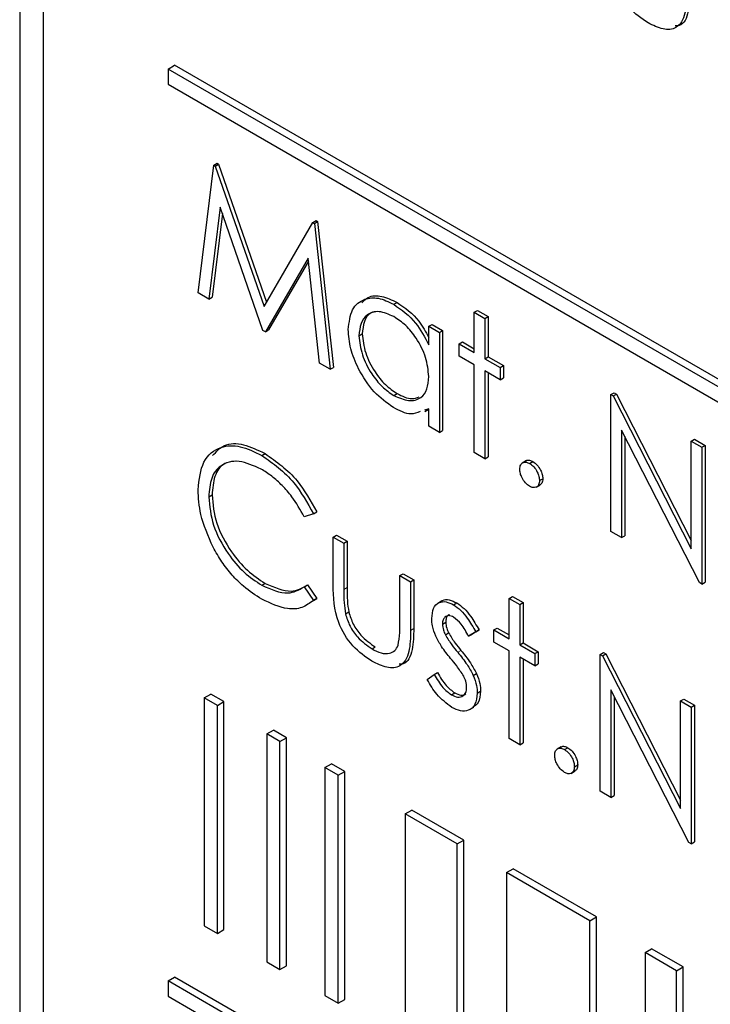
# Paper-space layout 'Blatt4' of a CAD drawing. Header units: millimetres. Extents: x 5 to 418, y 2 to 292.
# Tile 26 of 77: x 85.51 to 89.22, y 172.77 to 178.06. Entities that reach past the tile are written whole.
import ezdxf

# ---------------------------------------------------------------- set-up
doc = ezdxf.new("R2010")
doc.units = ezdxf.units.MM

psp = doc.layouts.new('Blatt4')

# ---------------------------------------------------------------- linework, layer by layer
at = {"color": 7, "linetype": 'Continuous', "lineweight": 25}
for p, q in [((85.5073, 186.0316), (85.5073, 169.4966)), ((85.6335, 185.9003), (85.6335, 169.5695)), ((86.3052, 177.7962), (86.3406, 177.8166)), ((103.3111, 168.0197), (86.3406, 177.8166)), ((103.2758, 167.9993), (86.3052, 177.7962)), ((86.3052, 177.7962), (86.3052, 177.7146)), ((86.3052, 177.7146), (103.2758, 167.9177)), ((86.4667, 176.5929), (86.5507, 177.2793)), ((86.5507, 177.2793), (86.5684, 177.2895)), ((86.5507, 177.2793), (86.5588, 177.2746)), ((86.5588, 177.2746), (86.5765, 177.2848)), ((86.5588, 177.2746), (86.8216, 176.52)), ((86.5684, 177.2895), (86.5765, 177.2848)), ((86.5765, 177.2848), (86.8348, 176.5428)), ((86.585, 177.0546), (86.5242, 176.5597)), ((86.5971, 177.0197), (86.5418, 176.5699)), ((86.8156, 176.3915), (86.585, 177.0546)), ((86.8216, 176.52), (87.0837, 176.9716)), ((87.0837, 176.9716), (87.1014, 176.9818)), ((87.0837, 176.9716), (87.092, 176.9668)), ((87.092, 176.9668), (87.1096, 176.977)), ((87.092, 176.9668), (87.1765, 176.1832)), ((87.1014, 176.9818), (87.1096, 176.977)), ((87.1096, 176.977), (87.1942, 176.1934)), ((87.0582, 176.7802), (86.8285, 176.3841)), ((87.06, 176.7631), (86.8461, 176.3943)), ((87.1191, 176.2163), (87.0582, 176.7802)), ((86.5242, 176.5597), (86.4667, 176.5929)), ((86.5242, 176.5597), (86.5418, 176.5699)), ((87.5187, 176.5321), (87.5363, 176.5423)), ((87.9516, 176.4894), (87.9693, 176.4996)), ((87.9516, 176.4894), (88.0087, 176.4565)), ((87.9516, 176.2727), (87.9516, 176.4894)), ((87.9693, 176.4996), (88.0264, 176.4667)), ((87.7068, 176.414), (87.7245, 176.4242)), ((87.7245, 176.4242), (87.7816, 176.3913)), ((88.0087, 176.4565), (88.0264, 176.4667)), ((88.0087, 176.4565), (88.0087, 176.2398)), ((88.0264, 176.4667), (88.0264, 176.25)), ((86.8285, 176.3841), (86.8156, 176.3915)), ((86.8285, 176.3841), (86.8461, 176.3943)), ((87.3315, 176.3629), (87.3492, 176.3731)), ((87.7068, 176.3147), (87.7068, 176.414)), ((87.7068, 176.414), (87.7639, 176.3811)), ((87.7639, 176.3811), (87.7816, 176.3913)), ((87.7639, 176.3811), (87.7639, 175.844)), ((87.7816, 176.3913), (87.7816, 175.8542)), ((87.87, 176.3198), (87.8877, 176.33)), ((87.87, 176.2539), (87.87, 176.3198)), ((87.87, 176.3198), (87.9516, 176.2727)), ((87.8877, 176.33), (87.9516, 176.2931)), ((87.1765, 176.1832), (87.1191, 176.2163)), ((87.9516, 176.2068), (87.87, 176.2539)), ((88.0087, 176.2398), (88.0264, 176.25)), ((88.0087, 176.2398), (88.0903, 176.1927)), ((88.0264, 176.25), (88.108, 176.2029)), ((87.1765, 176.1832), (87.1942, 176.1934)), ((87.9516, 175.7357), (87.9516, 176.2068)), ((88.0903, 176.1267), (88.0087, 176.1738)), ((88.0087, 176.1738), (88.0087, 175.7027)), ((88.0264, 176.1636), (88.0264, 175.7129)), ((88.0903, 176.1927), (88.108, 176.2029)), ((88.0903, 176.1927), (88.0903, 176.1267)), ((88.108, 176.2029), (88.108, 176.1369)), ((88.0903, 176.1267), (88.108, 176.1369)), ((88.6859, 176.0467), (88.7036, 176.0569)), ((88.7036, 176.0569), (88.7156, 176.05)), ((87.5189, 176.042), (87.5366, 176.0522)), ((88.6859, 175.3118), (88.6859, 176.0467)), ((88.6859, 176.0467), (88.6979, 176.0398)), ((88.6979, 176.0398), (88.7156, 176.05)), ((88.6979, 176.0398), (89.1183, 175.2187)), ((88.7156, 176.05), (89.1183, 175.2634)), ((87.7068, 175.9699), (87.6841, 175.9635)), ((87.6851, 175.9554), (87.7068, 175.968)), ((87.7068, 175.877), (87.7068, 175.9699)), ((87.7639, 175.844), (87.7068, 175.877)), ((87.7639, 175.844), (87.7816, 175.8542)), ((89.1624, 175.0367), (88.743, 175.8559)), ((88.743, 175.8559), (88.743, 175.2788)), ((88.7607, 175.8214), (88.7607, 175.289)), ((89.1183, 175.7971), (89.136, 175.8073)), ((89.1183, 175.2187), (89.1183, 175.7971)), ((89.1183, 175.7971), (89.1754, 175.7641)), ((89.136, 175.8073), (89.1931, 175.7743)), ((88.0087, 175.7027), (87.9516, 175.7357)), ((89.1754, 175.7641), (89.1931, 175.7743)), ((89.1754, 175.7641), (89.1754, 175.0292)), ((89.1931, 175.7743), (89.1931, 175.0394)), ((86.8091, 175.72), (86.8268, 175.7302)), ((88.0087, 175.7027), (88.0264, 175.7129)), ((88.2318, 175.6922), (88.2097, 175.6794)), ((88.2494, 175.6768), (88.2671, 175.687)), ((88.3024, 175.585), (88.3201, 175.5952)), ((88.2844, 175.5493), (88.3065, 175.562)), ((86.5238, 175.4977), (86.5415, 175.5079)), ((87.0867, 175.4061), (87.0368, 175.3907)), ((87.0867, 175.4061), (87.1044, 175.4163)), ((87.1928, 175.2818), (87.2105, 175.292)), ((87.1928, 175.2818), (87.2499, 175.2489)), ((87.1928, 175.0252), (87.1928, 175.2818)), ((87.2105, 175.292), (87.2676, 175.2591)), ((88.743, 175.2788), (88.6859, 175.3118)), ((88.743, 175.2788), (88.7607, 175.289)), ((87.2499, 175.2489), (87.2676, 175.2591)), ((87.2499, 175.2489), (87.2499, 174.9998)), ((87.2676, 175.2591), (87.2676, 175.01)), ((87.5518, 175.0746), (87.5695, 175.0848)), ((87.5518, 174.8255), (87.5518, 175.0746)), ((87.5518, 175.0746), (87.6089, 175.0416)), ((87.5695, 175.0848), (87.6266, 175.0518)), ((87.6089, 175.0416), (87.6266, 175.0518)), ((87.6266, 175.0518), (87.6266, 174.7904)), ((86.8095, 175.0226), (86.8271, 175.0328)), ((87.0368, 175.0139), (87.0544, 175.0241)), ((87.0368, 175.0139), (87.0867, 174.9413)), ((87.0544, 175.0241), (87.1044, 174.9515)), ((87.6089, 175.0416), (87.6089, 174.7802)), ((89.1754, 175.0292), (89.1624, 175.0367)), ((89.1754, 175.0292), (89.1931, 175.0394)), ((87.1044, 174.9515), (87.0865, 174.9406)), ((87.0867, 174.9413), (87.1044, 174.9515)), ((88.1392, 174.9522), (88.1569, 174.9624)), ((88.1392, 174.9522), (88.1964, 174.9192)), ((88.1392, 174.7355), (88.1392, 174.9522)), ((88.1569, 174.9624), (88.214, 174.9294)), ((87.778, 174.9382), (87.7559, 174.9254)), ((87.8407, 174.9172), (87.8584, 174.9274)), ((88.1964, 174.9192), (88.214, 174.9294)), ((88.1964, 174.9192), (88.1964, 174.7025)), ((88.214, 174.9294), (88.214, 174.7127)), ((87.259, 174.869), (87.2767, 174.8792)), ((87.7803, 174.8139), (87.7979, 174.8241)), ((88.0577, 174.7826), (88.0753, 174.7928)), ((88.0753, 174.7928), (88.1392, 174.7559)), ((87.7961, 174.756), (87.8137, 174.7662)), ((87.9598, 174.7721), (87.921, 174.7484)), ((87.921, 174.7484), (87.9387, 174.7586)), ((87.9774, 174.7823), (87.9387, 174.7586)), ((87.9598, 174.7721), (87.9774, 174.7823)), ((88.0577, 174.7166), (88.0577, 174.7826)), ((88.0577, 174.7826), (88.1392, 174.7355)), ((87.4018, 174.6807), (87.4194, 174.6909)), ((88.1392, 174.6695), (88.0577, 174.7166)), ((88.1964, 174.7025), (88.214, 174.7127)), ((88.1964, 174.7025), (88.2779, 174.6554)), ((88.214, 174.7127), (88.2956, 174.6656)), ((88.1392, 174.1984), (88.1392, 174.6695)), ((88.2779, 174.5894), (88.1964, 174.6365)), ((88.1964, 174.6365), (88.1964, 174.1655)), ((88.214, 174.6263), (88.214, 174.1757)), ((88.2779, 174.6554), (88.2956, 174.6656)), ((88.2779, 174.6554), (88.2779, 174.5894)), ((88.2956, 174.6656), (88.2956, 174.5996)), ((88.6288, 174.6507), (88.6465, 174.6609)), ((88.6288, 173.9158), (88.6288, 174.6507)), ((88.6288, 174.6507), (88.6408, 174.6438)), ((88.6408, 174.6438), (88.6584, 174.654)), ((88.6408, 174.6438), (89.0612, 173.8227)), ((88.6465, 174.6609), (88.6584, 174.654)), ((88.6584, 174.654), (89.0612, 173.8674)), ((88.2779, 174.5894), (88.2956, 174.5996)), ((87.6987, 174.5161), (87.7365, 174.544)), ((87.7365, 174.544), (87.7542, 174.5542)), ((87.9462, 174.5386), (87.9639, 174.5488)), ((86.4996, 174.4179), (86.5349, 174.4383)), ((86.5703, 174.3771), (86.4996, 174.4179)), ((86.4996, 174.4179), (86.4996, 173.1931)), ((86.6056, 174.3975), (86.5349, 174.4383)), ((87.8287, 174.4342), (87.8464, 174.4444)), ((87.9679, 174.4431), (87.9856, 174.4533)), ((89.1053, 173.6407), (88.6859, 174.4599)), ((88.6859, 174.4599), (88.6859, 173.8829)), ((88.7036, 174.4254), (88.7036, 173.8931)), ((86.5703, 174.3771), (86.6056, 174.3975)), ((86.5703, 173.1522), (86.5703, 174.3771)), ((86.6056, 173.1727), (86.6056, 174.3975)), ((87.9267, 174.3542), (87.9488, 174.367)), ((89.0612, 174.4011), (89.0789, 174.4113)), ((89.0612, 174.4011), (89.1183, 174.3681)), ((89.0612, 173.8227), (89.0612, 174.4011)), ((89.0789, 174.4113), (89.136, 174.3783)), ((89.1183, 174.3681), (89.136, 174.3783)), ((89.1183, 174.3681), (89.1183, 173.6332)), ((89.136, 174.3783), (89.136, 173.6434)), ((86.8361, 174.2236), (86.8715, 174.244)), ((86.9068, 174.1828), (86.8361, 174.2236)), ((86.8361, 174.2236), (86.8361, 172.9988)), ((86.9422, 174.2032), (86.8715, 174.244)), ((86.9068, 174.1828), (86.9422, 174.2032)), ((86.9422, 172.9784), (86.9422, 174.2032)), ((86.9068, 172.958), (86.9068, 174.1828)), ((88.1964, 174.1655), (88.1392, 174.1984)), ((88.1964, 174.1655), (88.214, 174.1757)), ((88.4195, 174.1549), (88.3974, 174.1421)), ((88.437, 174.1396), (88.4547, 174.1498)), ((87.149, 174.043), (87.1844, 174.0634)), ((87.2197, 174.0021), (87.149, 174.043)), ((87.149, 174.043), (87.149, 172.8182)), ((87.2551, 174.0226), (87.1844, 174.0634)), ((88.4901, 174.0477), (88.5078, 174.0579)), ((87.2197, 174.0021), (87.2551, 174.0226)), ((87.2197, 172.7773), (87.2197, 174.0021)), ((87.2551, 172.7977), (87.2551, 174.0226)), ((88.4721, 174.012), (88.4942, 174.0247)), ((88.6859, 173.8829), (88.6288, 173.9158)), ((88.6859, 173.8829), (88.7036, 173.8931)), ((87.5803, 173.794), (87.6156, 173.8144)), ((87.8593, 173.6329), (87.5803, 173.794)), ((87.5803, 173.794), (87.5803, 172.5692)), ((87.8947, 173.6533), (87.6156, 173.8144)), ((87.8593, 173.6329), (87.8947, 173.6533)), ((87.8593, 172.4081), (87.8593, 173.6329)), ((87.8947, 172.4285), (87.8947, 173.6533)), ((89.1183, 173.6332), (89.1053, 173.6407)), ((89.1183, 173.6332), (89.136, 173.6434)), ((88.1257, 173.4791), (88.161, 173.4995)), ((88.5739, 173.2204), (88.1257, 173.4791)), ((88.1257, 173.4791), (88.1257, 172.2543)), ((88.6092, 173.2408), (88.161, 173.4995)), ((88.5739, 173.2204), (88.6092, 173.2408)), ((88.5739, 171.9956), (88.5739, 173.2204)), ((88.6092, 172.016), (88.6092, 173.2408)), ((86.4996, 173.1931), (86.5703, 173.1522)), ((86.5703, 173.1522), (86.6056, 173.1727)), ((88.8698, 173.0496), (88.9052, 173.07)), ((89.039, 172.9519), (88.8698, 173.0496)), ((88.8698, 173.0496), (88.8698, 171.8247)), ((89.0743, 172.9723), (88.9052, 173.07)), ((86.8361, 172.9988), (86.9068, 172.958)), ((86.9068, 172.958), (86.9422, 172.9784)), ((89.039, 172.9519), (89.0743, 172.9723)), ((89.039, 171.7271), (89.039, 172.9519)), ((89.0743, 171.7475), (89.0743, 172.9723)), ((86.3052, 172.897), (86.3406, 172.9174)), ((103.2758, 163.1001), (86.3052, 172.897)), ((86.3052, 172.897), (86.3052, 172.8153)), ((103.3111, 163.1205), (86.3406, 172.9174)), ((86.3052, 172.8153), (103.2758, 163.0184)), ((87.149, 172.8182), (87.2197, 172.7773)), ((87.2197, 172.7773), (87.2551, 172.7977))]:
    psp.add_line(p, q, dxfattribs=at)
at = {"color": 7, "linetype": 'Continuous', "lineweight": 18}
for p, q in [((87.2499, 174.9998), (87.2676, 175.01)), ((87.6089, 174.7802), (87.6266, 174.7904)), ((87.8625, 174.6623), (87.8802, 174.6725))]:
    psp.add_line(p, q, dxfattribs=at)
at = {"color": 7, "linetype": 'Continuous', "lineweight": 25}
for points, knots in [([(88.8862, 178.0447), (88.8508, 178.0683), (88.7802, 178.1155), (88.6813, 178.28), (88.6791, 178.3885), (88.6777, 178.4548)], [0, 0, 0, 0, 0.280971, 0.559788, 1, 1, 1, 1]), ([(89.0938, 178.2098), (89.0933, 178.1699), (89.0923, 178.0908), (89.0476, 178.0118), (88.9679, 178.0034), (88.9135, 178.0309), (88.8862, 178.0447)], [0, 0, 0, 0, 0.28151, 0.55965, 0.779302, 1, 1, 1, 1]), ([(89.1115, 178.22), (89.1106, 178.1811), (89.1087, 178.1039), (89.0772, 178.0296), (89.0395, 178.0278), (89.0321, 178.0275)], [0, 0, 0, 0, 0.4484615, 0.8915552, 1, 1, 1, 1]), ([(87.2744, 176.3966), (87.2788, 176.4352), (87.2877, 176.5125), (87.355, 176.5632), (87.4346, 176.5723), (87.4906, 176.5455), (87.5187, 176.5321)], [0, 0, 0, 0, 0.2794197, 0.5591939, 0.7795483, 1, 1, 1, 1]), ([(87.3474, 176.5399), (87.358, 176.551), (87.3847, 176.5791), (87.4532, 176.5813), (87.5086, 176.5553), (87.5363, 176.5423)], [0, 0, 0, 0, 0.246315, 0.623074, 1, 1, 1, 1]), ([(87.5187, 176.5321), (87.5606, 176.5024), (87.6357, 176.4492), (87.6851, 176.3558), (87.7068, 176.3147)], [0, 0, 0, 0, 0.5590695, 1, 1, 1, 1]), ([(87.5363, 176.5423), (87.5786, 176.5131), (87.6459, 176.4667), (87.6903, 176.3845), (87.7068, 176.354)], [0, 0, 0, 0, 0.628797, 1, 1, 1, 1]), ([(87.5194, 176.4657), (87.4922, 176.4778), (87.4376, 176.5019), (87.3757, 176.4817), (87.3385, 176.433), (87.3338, 176.3863), (87.3315, 176.3629)], [0, 0, 0, 0, 0.279764, 0.559286, 0.779722, 1, 1, 1, 1]), ([(87.4218, 176.4921), (87.4117, 176.4903), (87.3837, 176.4852), (87.3567, 176.442), (87.3517, 176.3961), (87.3492, 176.3731)], [0, 0, 0, 0, 0.219755, 0.610017, 1, 1, 1, 1]), ([(87.7068, 176.1443), (87.7038, 176.178), (87.6977, 176.2452), (87.6463, 176.3449), (87.5843, 176.4223), (87.5411, 176.4512), (87.5194, 176.4657)], [0, 0, 0, 0, 0.279654, 0.559202, 0.779486, 1, 1, 1, 1]), ([(87.5169, 175.9772), (87.4811, 176.0027), (87.4096, 176.0536), (87.3305, 176.1753), (87.2816, 176.2951), (87.2768, 176.3628), (87.2744, 176.3966)], [0, 0, 0, 0, 0.279573, 0.559329, 0.779588, 1, 1, 1, 1]), ([(87.3492, 176.3731), (87.353, 176.3395), (87.3607, 176.2724), (87.4108, 176.1734), (87.4724, 176.0965), (87.5152, 176.067), (87.5366, 176.0522)], [0, 0, 0, 0, 0.279429, 0.559147, 0.779569, 1, 1, 1, 1]), ([(87.3315, 176.3629), (87.3354, 176.3293), (87.3431, 176.2622), (87.3932, 176.1632), (87.4547, 176.0863), (87.4975, 176.0568), (87.5189, 176.042)], [0, 0, 0, 0, 0.279429, 0.559147, 0.779569, 1, 1, 1, 1]), ([(87.5189, 176.042), (87.5462, 176.0301), (87.6007, 176.0062), (87.6642, 176.0234), (87.7012, 176.0731), (87.705, 176.1206), (87.7068, 176.1443)], [0, 0, 0, 0, 0.27982, 0.559388, 0.779597, 1, 1, 1, 1]), ([(87.5366, 176.0522), (87.5645, 176.0387), (87.609, 176.0173), (87.6426, 176.0305), (87.6551, 176.0354)], [0, 0, 0, 0, 0.628776, 1, 1, 1, 1]), ([(87.6604, 175.9568), (87.6445, 175.9497), (87.6043, 175.9317), (87.5498, 175.9601), (87.5169, 175.9772)], [0, 0, 0, 0, 0.396539, 1, 1, 1, 1]), ([(86.4667, 175.5357), (86.4725, 175.5899), (86.4841, 175.6984), (86.5782, 175.7703), (86.6916, 175.7778), (86.7699, 175.7393), (86.8091, 175.72)], [0, 0, 0, 0, 0.27951, 0.5590831, 0.7793744, 1, 1, 1, 1]), ([(86.5448, 175.719), (86.5642, 175.7403), (86.6059, 175.7861), (86.7102, 175.7868), (86.7879, 175.7491), (86.8268, 175.7302)], [0, 0, 0, 0, 0.303712, 0.651592, 1, 1, 1, 1]), ([(86.8055, 175.6467), (86.7649, 175.6648), (86.6836, 175.701), (86.5889, 175.6759), (86.5325, 175.6036), (86.5267, 175.533), (86.5238, 175.4977)], [0, 0, 0, 0, 0.279857, 0.559518, 0.779684, 1, 1, 1, 1]), ([(86.668, 175.6887), (86.646, 175.6861), (86.5966, 175.6803), (86.5506, 175.6125), (86.5445, 175.5428), (86.5415, 175.5079)], [0, 0, 0, 0, 0.285239, 0.642498, 1, 1, 1, 1]), ([(86.8091, 175.72), (86.8702, 175.677), (86.9794, 175.6), (87.0539, 175.4654), (87.0867, 175.4061)], [0, 0, 0, 0, 0.55952, 1, 1, 1, 1]), ([(86.8268, 175.7302), (86.8879, 175.6872), (86.9971, 175.6102), (87.0716, 175.4756), (87.1044, 175.4163)], [0, 0, 0, 0, 0.55952, 1, 1, 1, 1]), ([(88.1964, 175.6462), (88.1973, 175.6547), (88.1992, 175.6717), (88.2135, 175.6834), (88.231, 175.6856), (88.2432, 175.6798), (88.2494, 175.6768)], [0, 0, 0, 0, 0.279564, 0.559276, 0.779544, 1, 1, 1, 1]), ([(88.2302, 175.69), (88.2312, 175.6909), (88.2357, 175.6955), (88.2489, 175.6954), (88.261, 175.6898), (88.2671, 175.687)], [0, 0, 0, 0, 0.116521, 0.558073, 1, 1, 1, 1]), ([(88.2671, 175.687), (88.2749, 175.6815), (88.2906, 175.6704), (88.3078, 175.6436), (88.3186, 175.6174), (88.3196, 175.6026), (88.3201, 175.5952)], [0, 0, 0, 0, 0.279602, 0.559191, 0.779499, 1, 1, 1, 1]), ([(87.0368, 175.3907), (87.016, 175.4278), (86.9817, 175.4888), (86.9196, 175.5595), (86.8635, 175.6103), (86.8249, 175.6346), (86.8055, 175.6467)], [0, 0, 0, 0, 0.339316, 0.559461, 0.779727, 1, 1, 1, 1]), ([(88.2494, 175.5544), (88.2416, 175.56), (88.226, 175.5712), (88.2087, 175.5978), (88.1981, 175.624), (88.1969, 175.6388), (88.1964, 175.6462)], [0, 0, 0, 0, 0.2795799, 0.5591131, 0.7795524, 1, 1, 1, 1]), ([(88.2494, 175.6768), (88.2572, 175.6713), (88.2729, 175.6602), (88.2901, 175.6334), (88.301, 175.6072), (88.3019, 175.5924), (88.3024, 175.585)], [0, 0, 0, 0, 0.279602, 0.559191, 0.779499, 1, 1, 1, 1]), ([(88.3024, 175.585), (88.3015, 175.5765), (88.2997, 175.5595), (88.2852, 175.548), (88.2678, 175.5457), (88.2555, 175.5515), (88.2494, 175.5544)], [0, 0, 0, 0, 0.279503, 0.559362, 0.779675, 1, 1, 1, 1]), ([(88.3201, 175.5952), (88.3193, 175.5865), (88.318, 175.5707), (88.3081, 175.5644), (88.3037, 175.5616)], [0, 0, 0, 0, 0.554505, 1, 1, 1, 1]), ([(86.5474, 175.2271), (86.521, 175.2868), (86.4739, 175.3936), (86.4689, 175.4922), (86.4667, 175.5357)], [0, 0, 0, 0, 0.559017, 1, 1, 1, 1]), ([(86.5238, 175.4977), (86.5286, 175.4474), (86.5383, 175.3467), (86.6181, 175.1982), (86.7126, 175.0864), (86.7772, 175.0439), (86.8095, 175.0226)], [0, 0, 0, 0, 0.279435, 0.558922, 0.779282, 1, 1, 1, 1]), ([(86.5415, 175.5079), (86.5463, 175.4576), (86.556, 175.3569), (86.6358, 175.2084), (86.7303, 175.0966), (86.7948, 175.0541), (86.8271, 175.0328)], [0, 0, 0, 0, 0.279435, 0.558922, 0.779282, 1, 1, 1, 1]), ([(86.8099, 174.947), (86.7764, 174.9685), (86.7212, 175.0039), (86.6487, 175.076), (86.5924, 175.147), (86.5624, 175.2004), (86.5474, 175.2271)], [0, 0, 0, 0, 0.339837, 0.5599271, 0.7799549, 1, 1, 1, 1]), ([(86.8095, 175.0226), (86.8587, 175.0011), (86.9467, 174.9627), (87.0092, 174.9982), (87.0368, 175.0139)], [0, 0, 0, 0, 0.558771, 1, 1, 1, 1]), ([(86.8271, 175.0328), (86.8764, 175.0113), (86.9644, 174.9729), (87.0269, 175.0084), (87.0544, 175.0241)], [0, 0, 0, 0, 0.558771, 1, 1, 1, 1]), ([(87.4012, 174.615), (87.3658, 174.6387), (87.2953, 174.6859), (87.1964, 174.8504), (87.1942, 174.9588), (87.1928, 175.0252)], [0, 0, 0, 0, 0.280971, 0.559788, 1, 1, 1, 1]), ([(87.2499, 174.9998), (87.2499, 174.9762), (87.2498, 174.934), (87.2562, 174.8888), (87.259, 174.869)], [0, 0, 0, 0, 0.560337, 1, 1, 1, 1]), ([(87.2676, 175.01), (87.2675, 174.9864), (87.2674, 174.9442), (87.2738, 174.899), (87.2767, 174.8792)], [0, 0, 0, 0, 0.560337, 1, 1, 1, 1]), ([(87.0867, 174.9413), (87.0671, 174.9267), (87.0279, 174.8974), (86.9335, 174.8895), (86.8567, 174.9252), (86.8099, 174.947)], [0, 0, 0, 0, 0.280414, 0.560795, 1, 1, 1, 1]), ([(87.777, 174.9352), (87.7785, 174.9368), (87.7878, 174.9472), (87.8172, 174.9466), (87.8446, 174.9338), (87.8584, 174.9274)], [0, 0, 0, 0, 0.086578, 0.543055, 1, 1, 1, 1]), ([(87.7231, 174.8442), (87.7248, 174.8638), (87.7282, 174.9029), (87.7592, 174.9321), (87.7988, 174.9376), (87.8267, 174.924), (87.8407, 174.9172)], [0, 0, 0, 0, 0.27995, 0.559452, 0.779613, 1, 1, 1, 1]), ([(87.8407, 174.9172), (87.8537, 174.908), (87.8799, 174.8895), (87.9214, 174.8385), (87.9452, 174.7973), (87.9598, 174.7721)], [0, 0, 0, 0, 0.2795519, 0.5597037, 1, 1, 1, 1]), ([(87.8584, 174.9274), (87.8714, 174.9182), (87.8976, 174.8997), (87.9391, 174.8487), (87.9629, 174.8075), (87.9774, 174.7823)], [0, 0, 0, 0, 0.2795519, 0.5597037, 1, 1, 1, 1]), ([(87.259, 174.869), (87.266, 174.8469), (87.2801, 174.8028), (87.3312, 174.7303), (87.375, 174.6995), (87.4018, 174.6807)], [0, 0, 0, 0, 0.280113, 0.560542, 1, 1, 1, 1]), ([(87.2767, 174.8792), (87.2837, 174.8571), (87.2977, 174.813), (87.3489, 174.7405), (87.3927, 174.7097), (87.4194, 174.6909)], [0, 0, 0, 0, 0.280113, 0.560542, 1, 1, 1, 1]), ([(87.7444, 174.7492), (87.7375, 174.7677), (87.7252, 174.8007), (87.7238, 174.8309), (87.7231, 174.8442)], [0, 0, 0, 0, 0.559579, 1, 1, 1, 1]), ([(87.8407, 174.8513), (87.8316, 174.8551), (87.8135, 174.8628), (87.7943, 174.8536), (87.7822, 174.8374), (87.7809, 174.8217), (87.7803, 174.8139)], [0, 0, 0, 0, 0.279303, 0.559081, 0.779512, 1, 1, 1, 1]), ([(87.8181, 174.8639), (87.8159, 174.8632), (87.8081, 174.8608), (87.8001, 174.8471), (87.7986, 174.8318), (87.7979, 174.8241)], [0, 0, 0, 0, 0.164895, 0.582393, 1, 1, 1, 1]), ([(87.921, 174.7484), (87.9087, 174.7717), (87.8869, 174.8131), (87.8548, 174.8397), (87.8407, 174.8513)], [0, 0, 0, 0, 0.562038, 1, 1, 1, 1]), ([(87.5424, 174.7001), (87.5459, 174.7223), (87.5521, 174.7621), (87.5519, 174.8061), (87.5518, 174.8255)], [0, 0, 0, 0, 0.559401, 1, 1, 1, 1]), ([(87.6266, 174.7904), (87.6257, 174.7515), (87.6238, 174.6743), (87.5923, 174.6), (87.5546, 174.5982), (87.5472, 174.5978)], [0, 0, 0, 0, 0.4484615, 0.8915552, 1, 1, 1, 1]), ([(87.7803, 174.8139), (87.7813, 174.8033), (87.7832, 174.7844), (87.7921, 174.7647), (87.7961, 174.756)], [0, 0, 0, 0, 0.559015, 1, 1, 1, 1]), ([(87.7979, 174.8241), (87.799, 174.8135), (87.8008, 174.7947), (87.8098, 174.7749), (87.8137, 174.7662)], [0, 0, 0, 0, 0.559015, 1, 1, 1, 1]), ([(87.6089, 174.7802), (87.6084, 174.7403), (87.6074, 174.6612), (87.5626, 174.5822), (87.483, 174.5738), (87.4285, 174.6013), (87.4012, 174.615)], [0, 0, 0, 0, 0.28151, 0.55965, 0.779302, 1, 1, 1, 1]), ([(87.8246, 174.6296), (87.8077, 174.6503), (87.7775, 174.6872), (87.7545, 174.7303), (87.7444, 174.7492)], [0, 0, 0, 0, 0.560674, 1, 1, 1, 1]), ([(87.7961, 174.756), (87.8074, 174.7375), (87.8277, 174.7043), (87.8518, 174.6752), (87.8625, 174.6623)], [0, 0, 0, 0, 0.5590147, 1, 1, 1, 1]), ([(87.8137, 174.7662), (87.8251, 174.7477), (87.8454, 174.7145), (87.8695, 174.6854), (87.8802, 174.6725)], [0, 0, 0, 0, 0.5590147, 1, 1, 1, 1]), ([(87.4018, 174.6807), (87.4183, 174.6723), (87.4514, 174.6554), (87.4937, 174.654), (87.5259, 174.6687), (87.5369, 174.6896), (87.5424, 174.7001)], [0, 0, 0, 0, 0.280272, 0.560014, 0.780069, 1, 1, 1, 1]), ([(87.8951, 174.5335), (87.8829, 174.5525), (87.8611, 174.5865), (87.8358, 174.6164), (87.8246, 174.6296)], [0, 0, 0, 0, 0.559066, 1, 1, 1, 1]), ([(87.8625, 174.6623), (87.8801, 174.6409), (87.9114, 174.6026), (87.9356, 174.5582), (87.9462, 174.5386)], [0, 0, 0, 0, 0.560649, 1, 1, 1, 1]), ([(87.8802, 174.6725), (87.8977, 174.6511), (87.9291, 174.6128), (87.9533, 174.5684), (87.9639, 174.5488)], [0, 0, 0, 0, 0.560649, 1, 1, 1, 1]), ([(87.7365, 174.544), (87.751, 174.5186), (87.7768, 174.4734), (87.8128, 174.4462), (87.8287, 174.4342)], [0, 0, 0, 0, 0.560838, 1, 1, 1, 1]), ([(87.7542, 174.5542), (87.7687, 174.5288), (87.7944, 174.4836), (87.8305, 174.4564), (87.8464, 174.4444)], [0, 0, 0, 0, 0.560838, 1, 1, 1, 1]), ([(87.9108, 174.4732), (87.91, 174.4842), (87.9085, 174.5038), (87.8992, 174.5244), (87.8951, 174.5335)], [0, 0, 0, 0, 0.559679, 1, 1, 1, 1]), ([(87.9462, 174.5386), (87.9533, 174.52), (87.9659, 174.4868), (87.9673, 174.4565), (87.9679, 174.4431)], [0, 0, 0, 0, 0.559472, 1, 1, 1, 1]), ([(87.9639, 174.5488), (87.971, 174.5302), (87.9836, 174.497), (87.985, 174.4667), (87.9856, 174.4533)], [0, 0, 0, 0, 0.559472, 1, 1, 1, 1]), ([(87.8316, 174.3666), (87.8028, 174.3875), (87.7512, 174.425), (87.7147, 174.4882), (87.6987, 174.5161)], [0, 0, 0, 0, 0.559292, 1, 1, 1, 1]), ([(87.8287, 174.4342), (87.8403, 174.4289), (87.8634, 174.4183), (87.89, 174.4255), (87.9078, 174.4435), (87.9098, 174.4633), (87.9108, 174.4732)], [0, 0, 0, 0, 0.279994, 0.559759, 0.779991, 1, 1, 1, 1]), ([(87.9679, 174.4431), (87.9656, 174.4213), (87.961, 174.3777), (87.9239, 174.3479), (87.8788, 174.3436), (87.8474, 174.3589), (87.8316, 174.3666)], [0, 0, 0, 0, 0.2795344, 0.5592298, 0.7794757, 1, 1, 1, 1]), ([(87.8464, 174.4444), (87.8581, 174.4389), (87.8809, 174.428), (87.8983, 174.435), (87.9068, 174.4384)], [0, 0, 0, 0, 0.513508, 1, 1, 1, 1]), ([(87.9856, 174.4533), (87.9837, 174.4308), (87.9804, 174.3909), (87.9556, 174.3752), (87.9448, 174.3683)], [0, 0, 0, 0, 0.564254, 1, 1, 1, 1]), ([(88.4179, 174.1527), (88.4188, 174.1536), (88.4234, 174.1582), (88.4366, 174.1581), (88.4487, 174.1526), (88.4547, 174.1498)], [0, 0, 0, 0, 0.116521, 0.558073, 1, 1, 1, 1]), ([(88.4547, 174.1498), (88.4626, 174.1442), (88.4783, 174.1331), (88.4954, 174.1063), (88.5063, 174.0801), (88.5073, 174.0653), (88.5078, 174.0579)], [0, 0, 0, 0, 0.279607, 0.559241, 0.779494, 1, 1, 1, 1]), ([(88.384, 174.1089), (88.3849, 174.1174), (88.3868, 174.1344), (88.4012, 174.1461), (88.4186, 174.1483), (88.4309, 174.1425), (88.437, 174.1396)], [0, 0, 0, 0, 0.2795623, 0.5592778, 0.7795455, 1, 1, 1, 1]), ([(88.437, 174.0171), (88.4292, 174.0227), (88.4136, 174.0339), (88.3964, 174.0605), (88.3857, 174.0867), (88.3846, 174.1015), (88.384, 174.1089)], [0, 0, 0, 0, 0.2795788, 0.5591108, 0.7795533, 1, 1, 1, 1]), ([(88.437, 174.1396), (88.4449, 174.134), (88.4606, 174.1229), (88.4777, 174.0961), (88.4886, 174.0699), (88.4896, 174.0551), (88.4901, 174.0477)], [0, 0, 0, 0, 0.279607, 0.559241, 0.779494, 1, 1, 1, 1]), ([(88.4901, 174.0477), (88.4892, 174.0392), (88.4873, 174.0222), (88.4728, 174.0107), (88.4555, 174.0084), (88.4432, 174.0142), (88.437, 174.0171)], [0, 0, 0, 0, 0.279504, 0.55936, 0.779674, 1, 1, 1, 1]), ([(88.5078, 174.0579), (88.507, 174.0492), (88.5056, 174.0334), (88.4957, 174.0271), (88.4914, 174.0244)], [0, 0, 0, 0, 0.55451, 1, 1, 1, 1])]:
    psp.add_open_spline(points, degree=3, knots=knots, dxfattribs=at)

doc.saveas('drawing.dxf')
